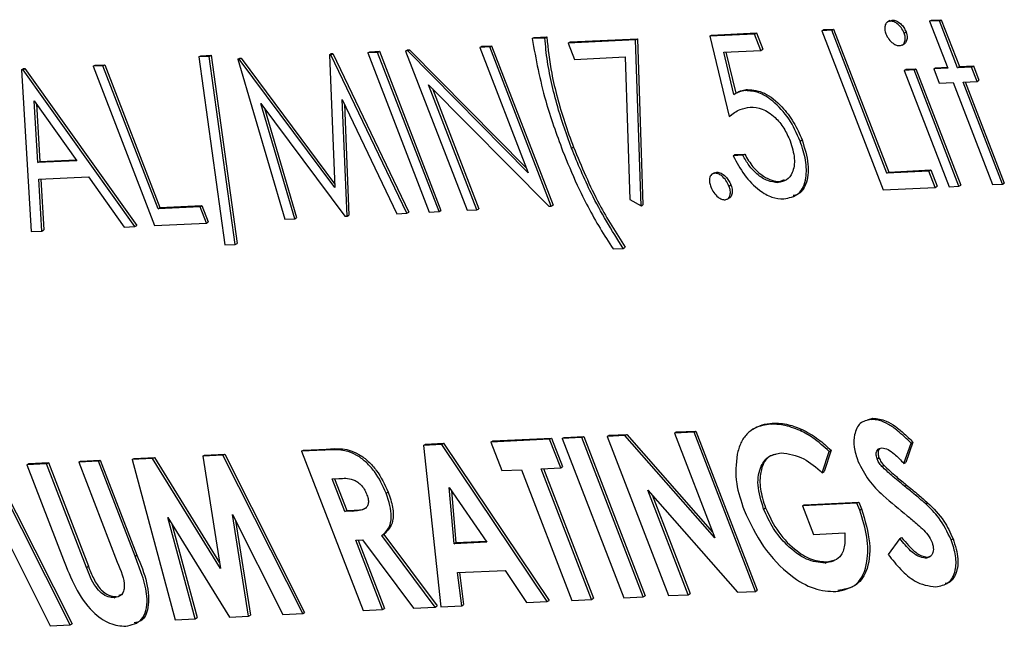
# Model space of a CAD drawing. Header units: inches. Extents: x 0.6 to 33.8, y 0 to 21.7.
# Tile 147 of 172: x 29.8751 to 29.9661, y 16.4929 to 16.5489. Entities that reach past the tile are written whole.
import ezdxf

# ---------------------------------------------------------------- set-up
doc = ezdxf.new("R2010")
doc.units = ezdxf.units.IN
doc.header["$MEASUREMENT"] = 0

msp = doc.modelspace()

# ---------------------------------------------------------------- linework, layer by layer
at = {"color": 7, "linetype": 'Continuous'}
for p, q in [((29.955493, 16.548821), (29.955274, 16.548689)), ((29.955473, 16.548805), (29.955712, 16.548875)), ((29.955537, 16.548769), (29.955712, 16.548875)), ((29.959175, 16.548754), (29.95935, 16.54886)), ((29.960082, 16.548798), (29.959175, 16.548754)), ((29.959175, 16.548754), (29.960849, 16.544417)), ((29.95935, 16.54886), (29.960257, 16.548904)), ((29.960082, 16.548798), (29.960257, 16.548904)), ((29.961755, 16.544461), (29.960082, 16.548798)), ((29.960257, 16.548904), (29.961931, 16.544567)), ((29.939034, 16.547485), (29.943178, 16.547687)), ((29.943003, 16.547581), (29.943178, 16.547687)), ((29.943178, 16.547687), (29.94376, 16.546178)), ((29.949219, 16.547884), (29.949395, 16.54799)), ((29.950126, 16.547928), (29.949219, 16.547884)), ((29.949219, 16.547884), (29.954896, 16.533176)), ((29.949395, 16.54799), (29.950301, 16.548034)), ((29.950126, 16.547928), (29.950301, 16.548034)), ((29.95522, 16.534729), (29.950126, 16.547928)), ((29.950301, 16.548034), (29.955395, 16.534835)), ((29.956822, 16.547672), (29.956997, 16.547779)), ((29.922452, 16.547155), (29.922628, 16.547261)), ((29.923618, 16.547212), (29.922452, 16.547155)), ((29.922628, 16.547261), (29.923793, 16.547318)), ((29.923618, 16.547212), (29.923793, 16.547318)), ((29.931995, 16.547044), (29.925779, 16.546741)), ((29.925779, 16.546741), (29.925954, 16.546847)), ((29.925954, 16.546847), (29.93217, 16.54715)), ((29.931995, 16.547044), (29.93217, 16.54715)), ((29.932507, 16.5317), (29.931995, 16.547044)), ((29.93217, 16.54715), (29.932682, 16.531806)), ((29.943003, 16.547581), (29.938859, 16.547379)), ((29.938859, 16.547379), (29.939034, 16.547485)), ((29.938859, 16.547379), (29.940661, 16.539974)), ((29.943585, 16.546072), (29.943003, 16.547581)), ((29.90726, 16.545837), (29.907435, 16.545943)), ((29.908166, 16.545882), (29.90726, 16.545837)), ((29.907435, 16.545943), (29.908341, 16.545988)), ((29.908166, 16.545882), (29.908341, 16.545988)), ((29.913842, 16.531173), (29.908166, 16.545882)), ((29.908341, 16.545988), (29.914018, 16.531279)), ((29.910756, 16.546008), (29.910931, 16.546114)), ((29.910946, 16.546017), (29.910756, 16.546008)), ((29.910756, 16.546008), (29.916432, 16.5313)), ((29.910931, 16.546114), (29.911122, 16.546123)), ((29.910946, 16.546017), (29.911122, 16.546123)), ((29.922088, 16.534766), (29.910946, 16.546017)), ((29.911122, 16.546123), (29.921909, 16.53523)), ((29.91762, 16.546343), (29.917795, 16.546449)), ((29.918527, 16.546387), (29.91762, 16.546343)), ((29.91762, 16.546343), (29.922088, 16.534766)), ((29.917795, 16.546449), (29.918702, 16.546493)), ((29.918527, 16.546387), (29.918702, 16.546493)), ((29.924203, 16.531679), (29.918527, 16.546387)), ((29.918702, 16.546493), (29.924378, 16.531785)), ((29.925779, 16.546741), (29.926361, 16.545232)), ((29.940149, 16.545905), (29.943585, 16.546072)), ((29.941098, 16.54201), (29.940149, 16.545905)), ((29.940348, 16.545914), (29.941273, 16.542116)), ((29.943585, 16.546072), (29.94376, 16.546178)), ((29.956639, 16.546562), (29.956858, 16.546694)), ((29.891654, 16.545461), (29.89183, 16.545567)), ((29.892609, 16.545507), (29.891654, 16.545461)), ((29.891654, 16.545461), (29.894052, 16.528095)), ((29.89183, 16.545567), (29.892785, 16.545613)), ((29.892609, 16.545507), (29.892785, 16.545613)), ((29.895007, 16.528141), (29.892609, 16.545507)), ((29.892785, 16.545613), (29.895182, 16.528247)), ((29.895254, 16.545252), (29.895429, 16.545358)), ((29.895384, 16.545258), (29.895254, 16.545252)), ((29.895254, 16.545252), (29.899597, 16.530479)), ((29.895384, 16.545258), (29.895559, 16.545364)), ((29.904211, 16.533393), (29.895384, 16.545258)), ((29.895429, 16.545358), (29.895559, 16.545364)), ((29.895559, 16.545364), (29.904197, 16.533755)), ((29.903714, 16.545665), (29.90389, 16.545771)), ((29.903846, 16.545671), (29.903714, 16.545665)), ((29.903714, 16.545665), (29.904211, 16.533393)), ((29.903846, 16.545671), (29.904021, 16.545777)), ((29.910864, 16.531028), (29.903846, 16.545671)), ((29.90389, 16.545771), (29.904021, 16.545777)), ((29.904021, 16.545777), (29.911039, 16.531134)), ((29.90726, 16.545837), (29.912936, 16.531129)), ((29.926361, 16.545232), (29.931043, 16.545461)), ((29.931043, 16.545461), (29.931482, 16.532289)), ((29.875272, 16.544277), (29.875447, 16.544383)), ((29.875401, 16.544284), (29.875272, 16.544277)), ((29.875272, 16.544277), (29.876156, 16.529335)), ((29.875401, 16.544284), (29.875577, 16.54439)), ((29.88574, 16.529803), (29.875401, 16.544284)), ((29.875447, 16.544383), (29.875577, 16.54439)), ((29.875577, 16.54439), (29.885915, 16.529909)), ((29.881877, 16.544599), (29.882052, 16.544705)), ((29.882783, 16.544644), (29.881877, 16.544599)), ((29.881877, 16.544599), (29.887553, 16.529891)), ((29.882052, 16.544705), (29.882958, 16.54475)), ((29.882783, 16.544644), (29.882958, 16.54475)), ((29.887877, 16.531444), (29.882783, 16.544644)), ((29.882958, 16.54475), (29.888052, 16.53155)), ((29.956834, 16.544221), (29.95701, 16.544327)), ((29.957741, 16.544265), (29.956834, 16.544221)), ((29.956834, 16.544221), (29.960982, 16.533473)), ((29.95701, 16.544327), (29.957916, 16.544371)), ((29.957741, 16.544265), (29.957916, 16.544371)), ((29.961889, 16.533517), (29.957741, 16.544265)), ((29.957916, 16.544371), (29.962064, 16.533623)), ((29.959554, 16.544354), (29.959729, 16.54446)), ((29.960849, 16.544417), (29.959554, 16.544354)), ((29.959554, 16.544354), (29.960063, 16.543034)), ((29.959729, 16.54446), (29.960812, 16.544512)), ((29.961755, 16.544461), (29.961931, 16.544567)), ((29.963051, 16.544524), (29.961755, 16.544461)), ((29.961931, 16.544567), (29.963226, 16.54463)), ((29.963051, 16.544524), (29.963226, 16.54463)), ((29.96356, 16.543204), (29.963051, 16.544524)), ((29.963226, 16.54463), (29.963735, 16.54331)), ((29.962265, 16.543141), (29.96356, 16.543204)), ((29.965904, 16.533713), (29.962265, 16.543141)), ((29.962477, 16.543151), (29.966079, 16.533819)), ((29.96356, 16.543204), (29.963735, 16.54331)), ((29.912882, 16.542894), (29.923996, 16.531669)), ((29.917339, 16.531344), (29.912882, 16.542894)), ((29.913236, 16.542536), (29.917514, 16.53145)), ((29.942177, 16.542353), (29.942353, 16.542459)), ((29.960063, 16.543034), (29.961358, 16.543097)), ((29.961358, 16.543097), (29.964997, 16.533668)), ((29.876772, 16.535705), (29.876433, 16.541413)), ((29.876433, 16.541413), (29.880382, 16.535881)), ((29.904902, 16.54152), (29.909953, 16.530984)), ((29.90534, 16.530759), (29.904902, 16.54152)), ((29.941098, 16.54201), (29.941273, 16.542116)), ((29.876631, 16.541136), (29.876947, 16.535811)), ((29.897381, 16.541177), (29.905135, 16.530749)), ((29.900509, 16.530523), (29.897381, 16.541177)), ((29.897722, 16.540718), (29.900685, 16.530629)), ((29.905098, 16.541111), (29.905515, 16.530865)), ((29.940661, 16.539974), (29.940836, 16.54008)), ((29.947213, 16.537697), (29.947389, 16.537803)), ((29.926098, 16.537024), (29.926273, 16.53713)), ((29.880382, 16.535881), (29.876772, 16.535705)), ((29.876947, 16.535811), (29.880315, 16.535975)), ((29.941008, 16.536341), (29.941183, 16.536447)), ((29.941914, 16.536385), (29.941008, 16.536341)), ((29.941183, 16.536447), (29.942089, 16.536491)), ((29.941914, 16.536385), (29.942089, 16.536491)), ((29.876772, 16.535705), (29.876947, 16.535811)), ((29.955395, 16.534835), (29.95928, 16.535024)), ((29.959105, 16.534918), (29.95928, 16.535024)), ((29.95928, 16.535024), (29.959863, 16.533516)), ((29.876862, 16.534173), (29.881442, 16.534396)), ((29.877146, 16.529384), (29.876862, 16.534173)), ((29.877043, 16.534181), (29.877321, 16.52949)), ((29.881442, 16.534396), (29.884754, 16.529755)), ((29.939283, 16.534773), (29.939064, 16.53464)), ((29.939264, 16.534753), (29.939499, 16.534828)), ((29.939323, 16.534722), (29.939499, 16.534828)), ((29.945336, 16.53396), (29.945762, 16.534134)), ((29.959105, 16.534918), (29.95522, 16.534729)), ((29.95522, 16.534729), (29.955395, 16.534835)), ((29.959687, 16.533409), (29.959105, 16.534918)), ((29.940638, 16.533537), (29.940814, 16.533643)), ((29.945161, 16.533854), (29.945336, 16.53396)), ((29.954896, 16.533176), (29.959687, 16.533409)), ((29.959687, 16.533409), (29.959863, 16.533516)), ((29.960982, 16.533473), (29.961889, 16.533517)), ((29.961889, 16.533517), (29.962064, 16.533623)), ((29.964997, 16.533668), (29.965904, 16.533713)), ((29.965904, 16.533713), (29.966079, 16.533819)), ((29.931482, 16.532289), (29.932507, 16.5317)), ((29.94048, 16.532323), (29.940699, 16.532456)), ((29.891762, 16.531633), (29.887877, 16.531444)), ((29.887877, 16.531444), (29.888052, 16.53155)), ((29.888052, 16.53155), (29.891938, 16.531739)), ((29.891762, 16.531633), (29.891938, 16.531739)), ((29.892344, 16.530125), (29.891762, 16.531633)), ((29.891938, 16.531739), (29.89252, 16.530231)), ((29.916432, 16.5313), (29.917339, 16.531344)), ((29.917339, 16.531344), (29.917514, 16.53145)), ((29.923996, 16.531669), (29.924203, 16.531679)), ((29.924203, 16.531679), (29.924378, 16.531785)), ((29.932507, 16.5317), (29.932682, 16.531806)), ((29.899597, 16.530479), (29.900509, 16.530523)), ((29.900509, 16.530523), (29.900685, 16.530629)), ((29.905135, 16.530749), (29.90534, 16.530759)), ((29.90534, 16.530759), (29.905515, 16.530865)), ((29.909953, 16.530984), (29.910864, 16.531028)), ((29.910864, 16.531028), (29.911039, 16.531134)), ((29.912936, 16.531129), (29.913842, 16.531173)), ((29.913842, 16.531173), (29.914018, 16.531279)), ((29.877146, 16.529384), (29.877321, 16.52949)), ((29.884754, 16.529755), (29.88574, 16.529803)), ((29.88574, 16.529803), (29.885915, 16.529909)), ((29.887553, 16.529891), (29.892344, 16.530125)), ((29.892344, 16.530125), (29.89252, 16.530231)), ((29.876156, 16.529335), (29.877146, 16.529384)), ((29.894052, 16.528095), (29.895007, 16.528141)), ((29.895007, 16.528141), (29.895182, 16.528247)), ((29.929948, 16.527732), (29.930854, 16.527777)), ((29.930854, 16.527777), (29.93103, 16.527883)), ((29.944489, 16.511535), (29.944664, 16.511641)), ((29.953435, 16.511944), (29.953942, 16.512094)), ((29.953766, 16.511988), (29.953942, 16.512094)), ((29.925406, 16.510318), (29.927219, 16.510406)), ((29.927044, 16.5103), (29.927219, 16.510406)), ((29.927219, 16.510406), (29.932895, 16.495698)), ((29.929375, 16.510414), (29.92955, 16.51052)), ((29.931008, 16.510494), (29.929375, 16.510414)), ((29.929375, 16.510414), (29.935051, 16.495706)), ((29.92955, 16.51052), (29.931183, 16.5106)), ((29.931008, 16.510494), (29.931183, 16.5106)), ((29.939326, 16.501038), (29.931008, 16.510494)), ((29.931183, 16.5106), (29.939116, 16.501582)), ((29.935591, 16.510717), (29.935766, 16.510823)), ((29.937404, 16.510806), (29.935591, 16.510717)), ((29.935591, 16.510717), (29.939326, 16.501038)), ((29.935766, 16.510823), (29.937579, 16.510912)), ((29.937404, 16.510806), (29.937579, 16.510912)), ((29.94308, 16.496097), (29.937404, 16.510806)), ((29.937579, 16.510912), (29.943256, 16.496203)), ((29.947222, 16.51096), (29.947397, 16.511066)), ((29.912412, 16.509586), (29.912587, 16.509693)), ((29.914093, 16.509669), (29.912412, 16.509586)), ((29.912412, 16.509586), (29.914006, 16.494679)), ((29.912587, 16.509693), (29.914268, 16.509775)), ((29.914093, 16.509669), (29.914268, 16.509775)), ((29.923849, 16.495159), (29.914093, 16.509669)), ((29.914268, 16.509775), (29.924024, 16.495265)), ((29.924065, 16.510155), (29.918626, 16.50989)), ((29.918626, 16.50989), (29.918801, 16.509996)), ((29.918626, 16.50989), (29.919645, 16.50725)), ((29.918801, 16.509996), (29.92424, 16.510261)), ((29.924065, 16.510155), (29.92424, 16.510261)), ((29.925084, 16.507515), (29.924065, 16.510155)), ((29.92424, 16.510261), (29.925259, 16.507621)), ((29.925231, 16.510212), (29.925406, 16.510318)), ((29.927044, 16.5103), (29.925231, 16.510212)), ((29.925231, 16.510212), (29.930907, 16.495503)), ((29.93272, 16.495592), (29.927044, 16.5103)), ((29.9568, 16.507909), (29.957459, 16.509781)), ((29.957634, 16.509887), (29.956975, 16.508015)), ((29.957459, 16.509781), (29.957634, 16.509887)), ((29.892002, 16.508591), (29.892178, 16.508697)), ((29.893866, 16.508682), (29.892002, 16.508591)), ((29.892002, 16.508591), (29.893641, 16.498219)), ((29.892178, 16.508697), (29.894041, 16.508788)), ((29.893866, 16.508682), (29.894041, 16.508788)), ((29.90125, 16.494057), (29.893866, 16.508682)), ((29.894041, 16.508788), (29.901425, 16.494163)), ((29.901143, 16.509037), (29.901318, 16.509143)), ((29.903255, 16.50914), (29.901143, 16.509037)), ((29.901143, 16.509037), (29.906819, 16.494329)), ((29.901318, 16.509143), (29.90343, 16.509246)), ((29.903255, 16.50914), (29.90343, 16.509246)), ((29.949262, 16.507052), (29.949896, 16.509031)), ((29.950071, 16.509137), (29.949437, 16.507158)), ((29.949896, 16.509031), (29.950071, 16.509137)), ((29.872543, 16.507739), (29.879927, 16.493114)), ((29.875759, 16.507799), (29.875935, 16.507905)), ((29.877573, 16.507887), (29.875759, 16.507799)), ((29.875759, 16.507799), (29.879146, 16.499024)), ((29.875935, 16.507905), (29.877748, 16.507993)), ((29.877573, 16.507887), (29.877748, 16.507993)), ((29.881266, 16.498317), (29.877573, 16.507887)), ((29.877748, 16.507993), (29.881441, 16.498423)), ((29.880551, 16.508032), (29.880726, 16.508139)), ((29.882364, 16.508121), (29.880551, 16.508032)), ((29.880551, 16.508032), (29.884109, 16.498813)), ((29.880726, 16.508139), (29.88254, 16.508227)), ((29.882364, 16.508121), (29.88254, 16.508227)), ((29.88575, 16.499347), (29.882364, 16.508121)), ((29.88254, 16.508227), (29.885926, 16.499453)), ((29.885495, 16.508274), (29.88567, 16.50838)), ((29.887377, 16.508365), (29.885495, 16.508274)), ((29.885495, 16.508274), (29.889465, 16.493482)), ((29.88567, 16.50838), (29.887552, 16.508471)), ((29.887377, 16.508365), (29.887552, 16.508471)), ((29.893641, 16.498219), (29.887377, 16.508365)), ((29.887552, 16.508471), (29.893558, 16.498743)), ((29.954319, 16.508344), (29.954495, 16.50845)), ((29.954759, 16.507648), (29.954934, 16.507754)), ((29.9568, 16.507909), (29.956975, 16.508015)), ((29.879752, 16.493008), (29.872368, 16.507633)), ((29.919645, 16.50725), (29.921458, 16.507338)), ((29.921458, 16.507338), (29.926115, 16.49527)), ((29.923271, 16.507427), (29.925084, 16.507515)), ((29.927928, 16.495358), (29.923271, 16.507427)), ((29.923483, 16.507437), (29.928103, 16.495464)), ((29.925084, 16.507515), (29.925259, 16.507621)), ((29.949262, 16.507052), (29.949437, 16.507158)), ((29.903974, 16.506485), (29.904592, 16.506515)), ((29.905139, 16.503468), (29.903974, 16.506485)), ((29.904187, 16.506496), (29.905314, 16.503574)), ((29.956863, 16.505817), (29.957038, 16.505923)), ((29.908971, 16.505162), (29.909146, 16.505268)), ((29.915231, 16.500502), (29.914774, 16.505682)), ((29.914774, 16.505682), (29.918258, 16.50065)), ((29.914985, 16.505377), (29.915406, 16.500608)), ((29.93314, 16.505443), (29.941435, 16.496017)), ((29.936864, 16.495794), (29.93314, 16.505443)), ((29.933525, 16.505006), (29.937039, 16.4959)), ((29.952458, 16.504239), (29.947422, 16.503994)), ((29.947422, 16.503994), (29.947597, 16.5041)), ((29.947597, 16.5041), (29.952633, 16.504345)), ((29.952458, 16.504239), (29.952633, 16.504345)), ((29.952715, 16.503612), (29.952458, 16.504239)), ((29.952633, 16.504345), (29.95289, 16.503718)), ((29.958819, 16.504183), (29.958995, 16.504289)), ((29.894751, 16.503205), (29.899415, 16.493967)), ((29.896236, 16.493812), (29.894751, 16.503205)), ((29.905139, 16.503468), (29.905314, 16.503574)), ((29.905845, 16.503503), (29.905139, 16.503468)), ((29.905314, 16.503574), (29.90602, 16.503609)), ((29.905845, 16.503503), (29.90602, 16.503609)), ((29.943839, 16.503705), (29.944014, 16.503811)), ((29.947422, 16.503994), (29.94844, 16.501354)), ((29.952715, 16.503612), (29.95289, 16.503718)), ((29.888794, 16.502914), (29.894467, 16.493726)), ((29.891302, 16.493572), (29.888794, 16.502914)), ((29.889154, 16.50233), (29.891478, 16.493678)), ((29.895031, 16.502651), (29.896411, 16.493918)), ((29.873253, 16.502156), (29.877917, 16.492919)), ((29.908567, 16.501252), (29.908742, 16.501358)), ((29.908742, 16.501358), (29.913664, 16.49476)), ((29.94844, 16.501354), (29.95134, 16.501495)), ((29.906158, 16.500828), (29.906773, 16.500858)), ((29.908632, 16.494417), (29.906158, 16.500828)), ((29.90637, 16.500839), (29.908807, 16.494523)), ((29.906773, 16.500858), (29.911473, 16.494556)), ((29.913488, 16.494654), (29.908567, 16.501252)), ((29.918258, 16.50065), (29.915231, 16.500502)), ((29.915231, 16.500502), (29.915406, 16.500608)), ((29.915406, 16.500608), (29.918193, 16.500744)), ((29.956413, 16.500974), (29.955356, 16.499503)), ((29.956413, 16.500974), (29.956588, 16.50108)), ((29.961165, 16.500861), (29.961341, 16.500967)), ((29.88575, 16.499347), (29.885926, 16.499453)), ((29.949524, 16.498717), (29.949699, 16.498823)), ((29.949699, 16.498823), (29.950443, 16.499009)), ((29.958796, 16.499169), (29.958971, 16.499275)), ((29.958971, 16.499275), (29.959333, 16.499391)), ((29.881266, 16.498317), (29.881441, 16.498423)), ((29.915562, 16.497829), (29.919963, 16.498044)), ((29.915941, 16.494774), (29.915562, 16.497829)), ((29.915749, 16.497838), (29.916116, 16.49488)), ((29.919963, 16.498044), (29.921912, 16.495065)), ((29.884289, 16.495738), (29.884635, 16.495883)), ((29.936864, 16.495794), (29.937039, 16.4959)), ((29.941435, 16.496017), (29.94308, 16.496097)), ((29.94308, 16.496097), (29.943256, 16.496203)), ((29.88383, 16.495513), (29.884006, 16.495619)), ((29.921912, 16.495065), (29.923849, 16.495159)), ((29.923849, 16.495159), (29.924024, 16.495265)), ((29.926115, 16.49527), (29.927928, 16.495358)), ((29.927928, 16.495358), (29.928103, 16.495464)), ((29.930907, 16.495503), (29.93272, 16.495592)), ((29.93272, 16.495592), (29.932895, 16.495698)), ((29.935051, 16.495706), (29.936864, 16.495794)), ((29.899415, 16.493967), (29.90125, 16.494057)), ((29.90125, 16.494057), (29.901425, 16.494163)), ((29.906819, 16.494329), (29.908632, 16.494417)), ((29.908632, 16.494417), (29.908807, 16.494523)), ((29.911473, 16.494556), (29.913488, 16.494654)), ((29.913488, 16.494654), (29.913664, 16.49476)), ((29.914006, 16.494679), (29.915941, 16.494774)), ((29.915941, 16.494774), (29.916116, 16.49488)), ((29.879752, 16.493008), (29.879927, 16.493114)), ((29.889465, 16.493482), (29.891302, 16.493572)), ((29.891302, 16.493572), (29.891478, 16.493678)), ((29.894467, 16.493726), (29.896236, 16.493812)), ((29.896236, 16.493812), (29.896411, 16.493918)), ((29.877917, 16.492919), (29.879752, 16.493008))]:
    msp.add_line(p, q, dxfattribs=at)
for points, knots in [([(29.955537, 16.548769), (29.955425, 16.548744), (29.955201, 16.548695), (29.955042, 16.548385), (29.95501, 16.548001), (29.955095, 16.547727), (29.955138, 16.54759)], [0, 0, 0, 0, 0.279768, 0.559691, 0.779873, 1, 1, 1, 1]), ([(29.956822, 16.547672), (29.956738, 16.547846), (29.95657, 16.548195), (29.956188, 16.548546), (29.955832, 16.548752), (29.955635, 16.548763), (29.955537, 16.548769)], [0, 0, 0, 0, 0.279297, 0.558883, 0.779362, 1, 1, 1, 1]), ([(29.955712, 16.548875), (29.955839, 16.548863), (29.956093, 16.548839), (29.956484, 16.548555), (29.956808, 16.548189), (29.956934, 16.547915), (29.956997, 16.547779)], [0, 0, 0, 0, 0.279869, 0.559866, 0.779911, 1, 1, 1, 1]), ([(29.956997, 16.547779), (29.957047, 16.547603), (29.957147, 16.547252), (29.957036, 16.546896), (29.956922, 16.546706), (29.956836, 16.546682), (29.956835, 16.546682)], [0, 0, 0, 0, 0.35669, 0.714073, 0.995802, 1, 1, 1, 1]), ([(29.922452, 16.547155), (29.922799, 16.54525), (29.923419, 16.541847), (29.9247, 16.538337), (29.925264, 16.536792)], [0, 0, 0, 0, 0.55972, 1, 1, 1, 1]), ([(29.926098, 16.537024), (29.925671, 16.538206), (29.924967, 16.540152), (29.924281, 16.542832), (29.923822, 16.545071), (29.923686, 16.546498), (29.923618, 16.547212)], [0, 0, 0, 0, 0.339959, 0.560016, 0.780042, 1, 1, 1, 1]), ([(29.923793, 16.547318), (29.923916, 16.546206), (29.924118, 16.544375), (29.924761, 16.541704), (29.925425, 16.539422), (29.92599, 16.537894), (29.926273, 16.53713)], [0, 0, 0, 0, 0.3397498, 0.559824, 0.7799131, 1, 1, 1, 1]), ([(29.955138, 16.54759), (29.955222, 16.547419), (29.95539, 16.547076), (29.955766, 16.546728), (29.956119, 16.546524), (29.956313, 16.546512), (29.95641, 16.546506)], [0, 0, 0, 0, 0.279155, 0.558872, 0.779443, 1, 1, 1, 1]), ([(29.95641, 16.546506), (29.956523, 16.546529), (29.956748, 16.546576), (29.956909, 16.546883), (29.956948, 16.547262), (29.956864, 16.547536), (29.956822, 16.547672)], [0, 0, 0, 0, 0.279886, 0.559868, 0.779957, 1, 1, 1, 1]), ([(29.942177, 16.542353), (29.94196, 16.542322), (29.94157, 16.542265), (29.941242, 16.542088), (29.941098, 16.54201)], [0, 0, 0, 0, 0.559748, 1, 1, 1, 1]), ([(29.941273, 16.542116), (29.941458, 16.542214), (29.941788, 16.542389), (29.94218, 16.542438), (29.942353, 16.542459)], [0, 0, 0, 0, 0.5600642, 1, 1, 1, 1]), ([(29.947213, 16.537697), (29.946898, 16.538398), (29.946269, 16.539798), (29.94481, 16.541377), (29.943365, 16.542275), (29.942573, 16.542327), (29.942177, 16.542353)], [0, 0, 0, 0, 0.280059, 0.5594789, 0.7795504, 1, 1, 1, 1]), ([(29.942353, 16.542459), (29.942865, 16.542408), (29.943888, 16.542306), (29.945461, 16.541034), (29.946673, 16.539453), (29.94715, 16.538353), (29.947389, 16.537803)], [0, 0, 0, 0, 0.2796881, 0.5590255, 0.7792916, 1, 1, 1, 1]), ([(29.940661, 16.539974), (29.940979, 16.540215), (29.941546, 16.540646), (29.942275, 16.540779), (29.942596, 16.540837)], [0, 0, 0, 0, 0.56027, 1, 1, 1, 1]), ([(29.942596, 16.540837), (29.942959, 16.540817), (29.943684, 16.540778), (29.944834, 16.540009), (29.945758, 16.538902), (29.946109, 16.538107), (29.946285, 16.537709)], [0, 0, 0, 0, 0.280472, 0.559738, 0.77964, 1, 1, 1, 1]), ([(29.946285, 16.537709), (29.946457, 16.537154), (29.946801, 16.536046), (29.946567, 16.534795), (29.946009, 16.534012), (29.945444, 16.533906), (29.945161, 16.533854)], [0, 0, 0, 0, 0.279617, 0.559218, 0.779559, 1, 1, 1, 1]), ([(29.94569, 16.532343), (29.946189, 16.532443), (29.947185, 16.532643), (29.947824, 16.534108), (29.947801, 16.535891), (29.947409, 16.537095), (29.947213, 16.537697)], [0, 0, 0, 0, 0.279899, 0.558932, 0.779415, 1, 1, 1, 1]), ([(29.947389, 16.537803), (29.947625, 16.537035), (29.948098, 16.5355), (29.947859, 16.53371), (29.947234, 16.532798), (29.946706, 16.532683), (29.946561, 16.532651)], [0, 0, 0, 0, 0.324543, 0.648555, 0.903854, 1, 1, 1, 1]), ([(29.925264, 16.536792), (29.925695, 16.535734), (29.926404, 16.533993), (29.927601, 16.531609), (29.928698, 16.529623), (29.929531, 16.528362), (29.929948, 16.527732)], [0, 0, 0, 0, 0.339979, 0.560027, 0.780048, 1, 1, 1, 1]), ([(29.930854, 16.527777), (29.929818, 16.529452), (29.927965, 16.532447), (29.926669, 16.535625), (29.926098, 16.537024)], [0, 0, 0, 0, 0.559591, 1, 1, 1, 1]), ([(29.926273, 16.53713), (29.927011, 16.535348), (29.928328, 16.532165), (29.930204, 16.529191), (29.93103, 16.527883)], [0, 0, 0, 0, 0.560053, 1, 1, 1, 1]), ([(29.941008, 16.536341), (29.941339, 16.535729), (29.942002, 16.534506), (29.943332, 16.533168), (29.944628, 16.532408), (29.945336, 16.532364), (29.94569, 16.532343)], [0, 0, 0, 0, 0.280034, 0.559638, 0.779711, 1, 1, 1, 1]), ([(29.945161, 16.533854), (29.944851, 16.533886), (29.944232, 16.53395), (29.943271, 16.534553), (29.942464, 16.535417), (29.942098, 16.536062), (29.941914, 16.536385)], [0, 0, 0, 0, 0.279857, 0.559683, 0.779485, 1, 1, 1, 1]), ([(29.942089, 16.536491), (29.942328, 16.536079), (29.942804, 16.535257), (29.943746, 16.534447), (29.944614, 16.534012), (29.945095, 16.533977), (29.945336, 16.53396)], [0, 0, 0, 0, 0.28005, 0.559166, 0.779583, 1, 1, 1, 1]), ([(29.939323, 16.534722), (29.939207, 16.534694), (29.938975, 16.53464), (29.93883, 16.534292), (29.938816, 16.533882), (29.938908, 16.533597), (29.938955, 16.533455)], [0, 0, 0, 0, 0.279647, 0.559299, 0.779615, 1, 1, 1, 1]), ([(29.940638, 16.533537), (29.940554, 16.533718), (29.940387, 16.534079), (29.940002, 16.534465), (29.939631, 16.5347), (29.939426, 16.534714), (29.939323, 16.534722)], [0, 0, 0, 0, 0.279517, 0.559326, 0.779544, 1, 1, 1, 1]), ([(29.939499, 16.534828), (29.939631, 16.534813), (29.939896, 16.534784), (29.940298, 16.53446), (29.940625, 16.53407), (29.940751, 16.533785), (29.940814, 16.533643)], [0, 0, 0, 0, 0.2796016, 0.559212, 0.7794752, 1, 1, 1, 1]), ([(29.938955, 16.533455), (29.93904, 16.533276), (29.93921, 16.532917), (29.939592, 16.532527), (29.939962, 16.532296), (29.940167, 16.532279), (29.940269, 16.53227)], [0, 0, 0, 0, 0.279539, 0.559327, 0.779689, 1, 1, 1, 1]), ([(29.940269, 16.53227), (29.940385, 16.532298), (29.940617, 16.532353), (29.940759, 16.532702), (29.940778, 16.533109), (29.940685, 16.533394), (29.940638, 16.533537)], [0, 0, 0, 0, 0.279537, 0.559056, 0.779442, 1, 1, 1, 1]), ([(29.940814, 16.533643), (29.940869, 16.533461), (29.94098, 16.533096), (29.940897, 16.532699), (29.940782, 16.532482), (29.940684, 16.532453), (29.940673, 16.53245)], [0, 0, 0, 0, 0.34703, 0.694582, 0.968159, 1, 1, 1, 1]), ([(29.944489, 16.511535), (29.943984, 16.511463), (29.943152, 16.511344), (29.942264, 16.510669), (29.941694, 16.509852), (29.941491, 16.509126), (29.94139, 16.508764)], [0, 0, 0, 0, 0.3397386, 0.5598213, 0.7798946, 1, 1, 1, 1]), ([(29.942876, 16.511079), (29.943141, 16.511233), (29.943675, 16.511542), (29.944332, 16.511608), (29.944664, 16.511641)], [0, 0, 0, 0, 0.494503, 1, 1, 1, 1]), ([(29.947222, 16.51096), (29.946686, 16.511164), (29.945731, 16.511529), (29.944868, 16.511533), (29.944489, 16.511535)], [0, 0, 0, 0, 0.559737, 1, 1, 1, 1]), ([(29.944664, 16.511641), (29.94515, 16.511631), (29.946019, 16.511613), (29.946976, 16.511233), (29.947397, 16.511066)], [0, 0, 0, 0, 0.559875, 1, 1, 1, 1]), ([(29.953766, 16.511988), (29.953403, 16.51191), (29.952678, 16.511756), (29.952201, 16.510709), (29.952128, 16.509454), (29.952413, 16.50857), (29.952555, 16.508128)], [0, 0, 0, 0, 0.279767, 0.559448, 0.779674, 1, 1, 1, 1]), ([(29.957459, 16.509781), (29.957049, 16.510185), (29.956374, 16.510848), (29.95538, 16.511564), (29.954532, 16.511944), (29.954021, 16.511973), (29.953766, 16.511988)], [0, 0, 0, 0, 0.340218, 0.560183, 0.780082, 1, 1, 1, 1]), ([(29.953942, 16.512094), (29.954344, 16.512051), (29.955008, 16.511982), (29.956018, 16.51136), (29.956841, 16.510671), (29.957369, 16.510149), (29.957634, 16.509887)], [0, 0, 0, 0, 0.338975, 0.559087, 0.779482, 1, 1, 1, 1]), ([(29.949896, 16.509031), (29.949405, 16.509473), (29.948528, 16.510262), (29.947621, 16.510747), (29.947222, 16.51096)], [0, 0, 0, 0, 0.560132, 1, 1, 1, 1]), ([(29.947397, 16.511066), (29.947905, 16.510784), (29.948814, 16.510279), (29.949687, 16.509486), (29.950071, 16.509137)], [0, 0, 0, 0, 0.559434, 1, 1, 1, 1]), ([(29.908971, 16.505162), (29.908644, 16.505861), (29.908153, 16.506913), (29.90714, 16.508029), (29.905494, 16.509284), (29.904249, 16.509204), (29.903255, 16.50914)], [0, 0, 0, 0, 0.2496356, 0.3753556, 0.5010048, 1, 1, 1, 1]), ([(29.90343, 16.509246), (29.904424, 16.50931), (29.905669, 16.50939), (29.907315, 16.508135), (29.908328, 16.507019), (29.90882, 16.505967), (29.909146, 16.505268)], [0, 0, 0, 0, 0.498995, 0.624644, 0.750364, 1, 1, 1, 1]), ([(29.94139, 16.508764), (29.941292, 16.507888), (29.941118, 16.506321), (29.941749, 16.504442), (29.942027, 16.503613)], [0, 0, 0, 0, 0.559253, 1, 1, 1, 1]), ([(29.943839, 16.503705), (29.94361, 16.504461), (29.943153, 16.505974), (29.943496, 16.507667), (29.944291, 16.508695), (29.945068, 16.508827), (29.945457, 16.508893)], [0, 0, 0, 0, 0.279476, 0.559148, 0.779437, 1, 1, 1, 1]), ([(29.94497, 16.508746), (29.944731, 16.508684), (29.944017, 16.508497), (29.943527, 16.507275), (29.943435, 16.505595), (29.943821, 16.504406), (29.944014, 16.503811)], [0, 0, 0, 0, 0.163976, 0.488566, 0.744203, 1, 1, 1, 1]), ([(29.945457, 16.508893), (29.946151, 16.508802), (29.947394, 16.508641), (29.94869, 16.507539), (29.949262, 16.507052)], [0, 0, 0, 0, 0.558633, 1, 1, 1, 1]), ([(29.954319, 16.508344), (29.95428, 16.508502), (29.954201, 16.508819), (29.954323, 16.509134), (29.954514, 16.509316), (29.954681, 16.509337), (29.954765, 16.509347)], [0, 0, 0, 0, 0.2778653, 0.558135, 0.7789362, 1, 1, 1, 1]), ([(29.954606, 16.509311), (29.954551, 16.509252), (29.954442, 16.509133), (29.954387, 16.508824), (29.954459, 16.508574), (29.954495, 16.50845)], [0, 0, 0, 0, 0.331931, 0.666676, 1, 1, 1, 1]), ([(29.954765, 16.509347), (29.954952, 16.509317), (29.955327, 16.509256), (29.956048, 16.508718), (29.956515, 16.508216), (29.9568, 16.507909)], [0, 0, 0, 0, 0.279014, 0.559212, 1, 1, 1, 1]), ([(29.952555, 16.508128), (29.952861, 16.507521), (29.953475, 16.506303), (29.955149, 16.504675), (29.956355, 16.503692), (29.957093, 16.503091)], [0, 0, 0, 0, 0.278494, 0.558591, 1, 1, 1, 1]), ([(29.954759, 16.507648), (29.954659, 16.507766), (29.954482, 16.507978), (29.954369, 16.508232), (29.954319, 16.508344)], [0, 0, 0, 0, 0.559978, 1, 1, 1, 1]), ([(29.954495, 16.50845), (29.95456, 16.508308), (29.954677, 16.508054), (29.954856, 16.507845), (29.954934, 16.507754)], [0, 0, 0, 0, 0.559238, 1, 1, 1, 1]), ([(29.954934, 16.507754), (29.955323, 16.507395), (29.956017, 16.506756), (29.956726, 16.506178), (29.957038, 16.505923)], [0, 0, 0, 0, 0.559767, 1, 1, 1, 1]), ([(29.956863, 16.505817), (29.956465, 16.50614), (29.955755, 16.506717), (29.955063, 16.507363), (29.954759, 16.507648)], [0, 0, 0, 0, 0.560208, 1, 1, 1, 1]), ([(29.904592, 16.506515), (29.905012, 16.506552), (29.905537, 16.506598), (29.906262, 16.506256), (29.906618, 16.505962), (29.90694, 16.505567), (29.907076, 16.505262), (29.907144, 16.505109)], [0, 0, 0, 0, 0.499996, 0.625137, 0.750202, 0.875093, 1, 1, 1, 1]), ([(29.957038, 16.505923), (29.957405, 16.505626), (29.958061, 16.505097), (29.958709, 16.504536), (29.958995, 16.504289)], [0, 0, 0, 0, 0.560045, 1, 1, 1, 1]), ([(29.907144, 16.505109), (29.907197, 16.50496), (29.907301, 16.504661), (29.907333, 16.504237), (29.907219, 16.503918), (29.906769, 16.503563), (29.906255, 16.503529), (29.905845, 16.503503)], [0, 0, 0, 0, 0.1251548, 0.2500173, 0.3747141, 0.4998423, 1, 1, 1, 1]), ([(29.908567, 16.501252), (29.908793, 16.501453), (29.909244, 16.501855), (29.909583, 16.503172), (29.909203, 16.504408), (29.908971, 16.505162)], [0, 0, 0, 0, 0.2813691, 0.5616675, 1, 1, 1, 1]), ([(29.909146, 16.505268), (29.909306, 16.504795), (29.909625, 16.50385), (29.909649, 16.502273), (29.909086, 16.501705), (29.908742, 16.501358)], [0, 0, 0, 0, 0.281082, 0.561294, 1, 1, 1, 1]), ([(29.958819, 16.504183), (29.958456, 16.504496), (29.957807, 16.505053), (29.957151, 16.505584), (29.956863, 16.505817)], [0, 0, 0, 0, 0.559951, 1, 1, 1, 1]), ([(29.961165, 16.500861), (29.960822, 16.501574), (29.960206, 16.502851), (29.959244, 16.503775), (29.958819, 16.504183)], [0, 0, 0, 0, 0.557989, 1, 1, 1, 1]), ([(29.958995, 16.504289), (29.959535, 16.503758), (29.9605, 16.502808), (29.961084, 16.501529), (29.961341, 16.500967)], [0, 0, 0, 0, 0.560209, 1, 1, 1, 1]), ([(29.90602, 16.503609), (29.90645, 16.503606), (29.906882, 16.503603), (29.907165, 16.503859), (29.907166, 16.503859)], [0, 0, 0, 0, 0.997294, 1, 1, 1, 1]), ([(29.942027, 16.503613), (29.942575, 16.502455), (29.943672, 16.500139), (29.946134, 16.497567), (29.948537, 16.496194), (29.94985, 16.496115), (29.950506, 16.496075)], [0, 0, 0, 0, 0.279669, 0.5591, 0.779372, 1, 1, 1, 1]), ([(29.949524, 16.498717), (29.948957, 16.498772), (29.947824, 16.498881), (29.946079, 16.500197), (29.944662, 16.501874), (29.944113, 16.503094), (29.943839, 16.503705)], [0, 0, 0, 0, 0.2798924, 0.5595078, 0.7796982, 1, 1, 1, 1]), ([(29.944014, 16.503811), (29.94438, 16.503035), (29.945112, 16.501482), (29.946786, 16.499838), (29.948383, 16.498907), (29.94926, 16.498851), (29.949699, 16.498823)], [0, 0, 0, 0, 0.279421, 0.559118, 0.779444, 1, 1, 1, 1]), ([(29.950506, 16.496075), (29.951212, 16.496215), (29.952621, 16.496495), (29.953484, 16.498592), (29.953514, 16.501066), (29.952981, 16.502764), (29.952715, 16.503612)], [0, 0, 0, 0, 0.279827, 0.558972, 0.779604, 1, 1, 1, 1]), ([(29.95289, 16.503718), (29.953204, 16.502642), (29.953832, 16.500488), (29.953491, 16.497954), (29.952358, 16.496452), (29.951241, 16.496272), (29.950682, 16.496181)], [0, 0, 0, 0, 0.27957, 0.559349, 0.779431, 1, 1, 1, 1]), ([(29.957093, 16.503091), (29.957382, 16.502856), (29.957858, 16.50247), (29.958506, 16.501898), (29.959052, 16.501339), (29.959292, 16.500859), (29.959411, 16.500619)], [0, 0, 0, 0, 0.340769, 0.561242, 0.781152, 1, 1, 1, 1]), ([(29.95134, 16.501495), (29.95135, 16.501056), (29.951369, 16.500178), (29.950852, 16.498984), (29.950027, 16.498818), (29.949524, 16.498717)], [0, 0, 0, 0, 0.281031, 0.561239, 1, 1, 1, 1]), ([(29.958796, 16.499169), (29.958573, 16.499203), (29.958128, 16.49927), (29.957268, 16.499942), (29.956737, 16.500582), (29.956413, 16.500974)], [0, 0, 0, 0, 0.279066, 0.559245, 1, 1, 1, 1]), ([(29.956588, 16.50108), (29.957007, 16.500579), (29.957591, 16.499881), (29.958455, 16.499329), (29.958799, 16.499293), (29.958971, 16.499275)], [0, 0, 0, 0, 0.559407, 0.779869, 1, 1, 1, 1]), ([(29.959411, 16.500619), (29.95947, 16.500393), (29.959587, 16.49994), (29.959418, 16.499485), (29.959149, 16.499221), (29.958914, 16.499186), (29.958796, 16.499169)], [0, 0, 0, 0, 0.278174, 0.558403, 0.779137, 1, 1, 1, 1]), ([(29.959748, 16.496526), (29.960167, 16.496602), (29.961005, 16.496754), (29.961613, 16.497889), (29.961664, 16.499348), (29.961332, 16.500356), (29.961165, 16.500861)], [0, 0, 0, 0, 0.280178, 0.559487, 0.779603, 1, 1, 1, 1]), ([(29.961341, 16.500967), (29.961541, 16.500321), (29.961942, 16.499031), (29.961635, 16.497609), (29.961105, 16.496919), (29.960696, 16.496832), (29.960608, 16.496813)], [0, 0, 0, 0, 0.333046, 0.665755, 0.928104, 1, 1, 1, 1]), ([(29.955356, 16.499503), (29.955729, 16.49903), (29.956473, 16.498087), (29.958039, 16.496746), (29.959101, 16.496609), (29.959748, 16.496526)], [0, 0, 0, 0, 0.281493, 0.562113, 1, 1, 1, 1]), ([(29.879146, 16.499024), (29.879474, 16.498172), (29.880125, 16.496481), (29.881647, 16.494221), (29.883439, 16.492999), (29.884406, 16.492916), (29.88489, 16.492875)], [0, 0, 0, 0, 0.281896, 0.559523, 0.779612, 1, 1, 1, 1]), ([(29.884109, 16.498813), (29.884439, 16.498021), (29.884852, 16.49703), (29.884707, 16.496106), (29.884445, 16.495647), (29.884076, 16.495566), (29.88383, 16.495513)], [0, 0, 0, 0, 0.499172, 0.624669, 0.750353, 1, 1, 1, 1]), ([(29.88489, 16.492875), (29.885441, 16.492999), (29.886545, 16.493247), (29.887154, 16.495737), (29.886283, 16.497977), (29.88575, 16.499347)], [0, 0, 0, 0, 0.280053, 0.559964, 1, 1, 1, 1]), ([(29.885926, 16.499453), (29.886272, 16.498595), (29.88696, 16.496891), (29.887106, 16.494649), (29.886535, 16.493374), (29.885893, 16.493233), (29.88568, 16.493186)], [0, 0, 0, 0, 0.317236, 0.630069, 0.877331, 1, 1, 1, 1]), ([(29.88383, 16.495513), (29.883647, 16.495522), (29.88328, 16.495541), (29.882656, 16.495897), (29.881829, 16.496803), (29.881498, 16.497693), (29.881266, 16.498317)], [0, 0, 0, 0, 0.187138, 0.373813, 0.56016, 1, 1, 1, 1]), ([(29.881441, 16.498423), (29.88159, 16.49804), (29.881886, 16.497279), (29.882536, 16.496227), (29.883353, 16.495665), (29.883788, 16.495634), (29.884006, 16.495619)], [0, 0, 0, 0, 0.281906, 0.559802, 0.779442, 1, 1, 1, 1])]:
    msp.add_open_spline(points, degree=3, knots=knots, dxfattribs=at)

doc.saveas('drawing.dxf')
